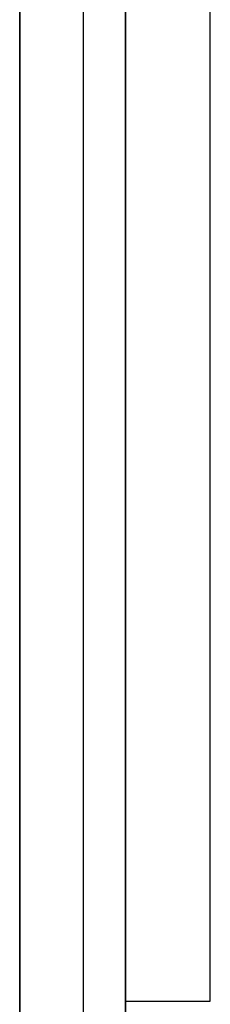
# Model space of a CAD drawing. Extents: x 1 to 115, y -55 to 55.
# Tile 15 of 86: x 0.55 to 5.05, y 7.43 to 30.68. Entities that reach past the tile are written whole.
import ezdxf

# ---------------------------------------------------------------- set-up
doc = ezdxf.new("R2010")
doc.units = 0
doc.header["$LTSCALE"] = 25.4
doc.layers.get('0').update_dxf_attribs({"linetype": 'CONTINUOUS'})

# ---------------------------------------------------------------- blocks, each defined once
blk = doc.blocks.new('NL2500025450_STL')
at = {"color": 0}
for p, q in [((0.55, -55, 243.81), (0.55, 55, 243.81)), ((0.55, 55, 213.81), (0.55, -55, 213.81)), ((0.55, -55, 243.81), (0.55, 55, 243.81)), ((0.55, 55, 213.81), (0.55, -55, 213.81)), ((0.55, 55, 43.81), (0.55, -55, 43.81)), ((0.55, -55, 93.81), (0.55, 55, 93.81)), ((0.55, -55, 93.81), (0.55, 55, 93.81)), ((0.55, 55, 43.81), (0.55, -55, 43.81)), ((2.05, 53.5, 43.81), (2.05, -53.5, 43.81)), ((2.05, 53.5, 92.81), (2.05, -53.5, 92.81)), ((2.05, 53.5, 43.81), (2.05, -53.5, 43.81)), ((2.05, 53.5, 92.81), (2.05, -53.5, 92.81)), ((3.05, -52.5, 45.61), (3.05, 52.5, 45.61)), ((3.05, -52.5, 45.61), (3.05, 52.5, 45.61)), ((3.05, 37.5, 40.81), (3.05, 7.5, 40.81)), ((3.05, 37.5, 40.81), (3.05, 7.5, 40.81)), ((5.05, 7.5, 43.81), (5.05, 37.5, 43.81)), ((5.05, 7.5, 40.81), (5.05, 37.5, 40.81)), ((5.05, 7.5, 43.81), (5.05, 37.5, 43.81)), ((5.05, 7.5, 40.81), (5.05, 37.5, 40.81)), ((3.05, 7.5, 40.81), (3.05, 7.5, 43.81)), ((3.05, 7.5, 43.81), (3.05, -7.5, 43.81)), ((3.05, 7.5, 43.81), (3.05, -7.5, 43.81)), ((3.05, 7.5, 43.81), (5.05, 7.5, 43.81)), ((3.05, 7.5, 40.81), (5.05, 7.5, 40.81)), ((3.05, 7.5, 43.81), (5.05, 7.5, 43.81)), ((3.05, 7.5, 40.81), (3.05, 7.5, 43.81)), ((3.05, 7.5, 40.81), (5.05, 7.5, 40.81)), ((5.05, 7.5, 43.81), (5.05, 7.5, 40.81)), ((5.05, 7.5, 43.81), (5.05, 7.5, 40.81))]:
    blk.add_line(p, q, dxfattribs=at)

msp = doc.modelspace()

# ---------------------------------------------------------------- block references
at = {"color": 0}
msp.add_blockref('NL2500025450_STL', (0, 0, 200), dxfattribs=at)

doc.saveas('drawing.dxf')
